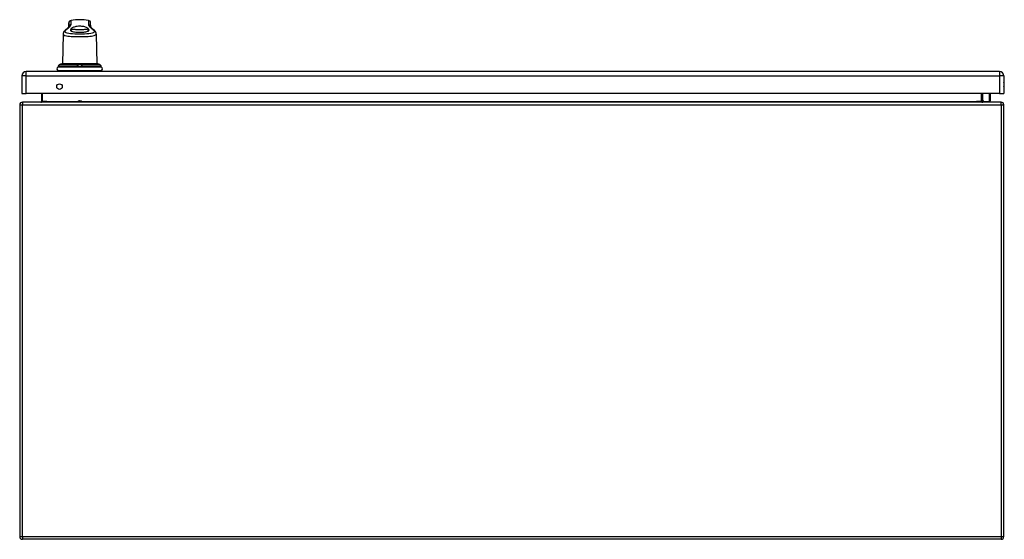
# Model space of a CAD drawing. Header units: inches. Extents: x 26 to 247, y 18 to 162.
# Tile 14 of 31: x 26 to 62, y 143 to 162. Entities that reach past the tile are written whole.
import ezdxf

# ---------------------------------------------------------------- set-up
doc = ezdxf.new("R2010")
doc.units = ezdxf.units.IN
doc.header["$MEASUREMENT"] = 0
doc.layers.add('Visible Edges(ANSI)', color=7, linetype='Continuous', lineweight=25)
doc.layers.add('Visible Tangent Edges(ANSI)', color=7, linetype='Continuous', lineweight=25)

msp = doc.modelspace()

# ---------------------------------------------------------------- linework, layer by layer
at = {"layer": 'Visible Edges(ANSI)'}
for p, q in [((27.568, 161.359), (27.569, 161.5)), ((28.372, 161.359), (28.37, 161.5)), ((27.364, 161.096), (27.345, 160.008)), ((28.576, 161.096), (28.595, 160.008)), ((27.198, 159.922), (27.198, 159.913)), ((28.595, 160.008), (27.345, 160.008)), ((27.9, 159.959), (27.899, 159.97)), ((27.9, 159.921), (27.9, 159.959)), ((27.9, 159.912), (27.9, 159.921)), ((28.04, 159.959), (28.039, 159.921)), ((28.039, 159.921), (28.039, 159.912)), ((28.04, 159.97), (28.04, 159.959)), ((28.742, 159.913), (28.741, 159.922)), ((25.855, 159.56), (25.855, 158.921)), ((61.612, 159.721), (26.016, 159.721)), ((27.202, 159.756), (28.737, 159.756)), ((27.202, 159.721), (27.202, 159.756)), ((27.92, 159.893), (28.019, 159.893)), ((28.737, 159.721), (28.737, 159.756)), ((61.773, 159.56), (61.773, 158.921)), ((25.855, 158.921), (26.016, 158.921)), ((61.612, 158.921), (26.016, 158.921)), ((26.573, 158.921), (26.573, 158.632)), ((60.976, 158.632), (60.976, 158.921)), ((61.263, 158.921), (61.271, 158.879)), ((61.272, 158.875), (61.272, 158.651)), ((61.612, 158.921), (61.773, 158.921)), ((25.774, 158.502), (25.774, 142.7)), ((61.675, 158.601), (25.873, 158.601)), ((27.978, 158.647), (27.962, 158.647)), ((61.022, 158.637), (60.982, 158.677)), ((61.036, 158.631), (61.252, 158.631)), ((61.774, 142.7), (61.774, 158.502)), ((61.675, 142.601), (25.873, 142.601))]:
    msp.add_line(p, q, dxfattribs=at)
at = {"layer": 'Visible Edges(ANSI)', "flags": 128}
for points in [[(27.45, 161.245), (27.465, 161.257), (27.478, 161.268), (27.491, 161.279), (27.503, 161.289), (27.514, 161.299), (27.524, 161.309), (27.533, 161.318), (27.541, 161.326), (27.548, 161.334), (27.554, 161.341), (27.56, 161.347), (27.564, 161.353), (27.567, 161.357), (27.569, 161.361), (27.57, 161.363), (27.57, 161.364)], [(27.648, 161.278), (27.66, 161.292), (27.675, 161.306), (27.692, 161.319), (27.712, 161.332), (27.734, 161.344), (27.758, 161.355), (27.784, 161.365), (27.814, 161.374), (27.846, 161.381), (27.882, 161.388), (27.92, 161.392), (27.96, 161.394), (28, 161.393), (28.039, 161.39), (28.076, 161.385), (28.11, 161.378), (28.142, 161.369), (28.172, 161.359), (28.2, 161.347), (28.225, 161.334), (28.246, 161.32), (28.264, 161.306), (28.279, 161.292), (28.291, 161.278)], [(28.369, 161.364), (28.369, 161.363), (28.371, 161.361), (28.373, 161.357), (28.376, 161.353), (28.38, 161.347), (28.385, 161.341), (28.391, 161.334), (28.398, 161.326), (28.407, 161.318), (28.416, 161.309), (28.426, 161.299), (28.437, 161.289), (28.449, 161.279), (28.461, 161.268), (28.475, 161.257), (28.489, 161.245)], [(27.45, 161.245), (27.435, 161.232), (27.42, 161.217), (27.406, 161.202), (27.394, 161.185), (27.382, 161.167), (27.378, 161.157), (27.373, 161.146), (27.369, 161.134), (27.367, 161.122), (27.365, 161.11), (27.364, 161.096)], [(27.635, 161.257), (27.629, 161.243), (27.631, 161.229), (27.64, 161.216), (27.655, 161.205), (27.677, 161.195), (27.706, 161.186), (27.74, 161.179), (27.78, 161.174), (27.823, 161.17), (27.87, 161.167), (27.919, 161.165), (27.97, 161.164), (28.02, 161.165), (28.069, 161.167), (28.116, 161.17), (28.16, 161.174), (28.199, 161.179), (28.234, 161.186), (28.262, 161.195), (28.284, 161.205), (28.3, 161.216), (28.308, 161.229), (28.31, 161.243), (28.305, 161.257)], [(27.648, 161.278), (27.648, 161.277), (27.647, 161.276), (27.646, 161.275), (27.646, 161.274), (27.645, 161.273), (27.645, 161.273), (27.644, 161.272), (27.643, 161.271), (27.643, 161.27), (27.642, 161.269), (27.642, 161.268), (27.641, 161.267), (27.64, 161.267), (27.64, 161.266), (27.639, 161.265), (27.639, 161.264), (27.638, 161.263), (27.638, 161.262), (27.637, 161.261), (27.637, 161.261), (27.636, 161.26), (27.636, 161.259), (27.635, 161.258), (27.635, 161.257)], [(28.305, 161.257), (28.304, 161.258), (28.304, 161.259), (28.303, 161.26), (28.303, 161.261), (28.302, 161.261), (28.302, 161.262), (28.301, 161.263), (28.301, 161.264), (28.3, 161.265), (28.3, 161.266), (28.299, 161.267), (28.298, 161.267), (28.298, 161.268), (28.297, 161.269), (28.297, 161.27), (28.296, 161.271), (28.296, 161.272), (28.295, 161.273), (28.294, 161.273), (28.294, 161.274), (28.293, 161.275), (28.292, 161.276), (28.292, 161.277), (28.291, 161.278)], [(28.576, 161.096), (28.575, 161.11), (28.573, 161.122), (28.57, 161.135), (28.566, 161.146), (28.562, 161.157), (28.557, 161.167), (28.546, 161.185), (28.533, 161.202), (28.52, 161.217), (28.505, 161.232), (28.489, 161.245)], [(27.238, 159.977), (27.23, 159.973), (27.223, 159.968), (27.216, 159.962), (27.211, 159.955), (27.206, 159.948), (27.202, 159.94), (27.2, 159.931), (27.198, 159.922)], [(27.364, 160.007), (27.363, 160.007), (27.362, 160.007), (27.36, 160.007), (27.356, 160.007), (27.352, 160.006), (27.347, 160.006), (27.341, 160.005), (27.335, 160.004), (27.328, 160.003), (27.32, 160.002), (27.312, 160), (27.304, 159.998), (27.295, 159.996), (27.287, 159.993), (27.278, 159.991), (27.269, 159.988)], [(28.671, 159.988), (28.662, 159.991), (28.653, 159.993), (28.644, 159.996), (28.635, 159.998), (28.627, 160), (28.619, 160.002), (28.611, 160.003), (28.604, 160.004), (28.598, 160.005), (28.592, 160.006), (28.587, 160.006), (28.583, 160.007), (28.58, 160.007), (28.578, 160.007), (28.576, 160.007), (28.576, 160.007)], [(28.741, 159.922), (28.74, 159.931), (28.737, 159.94), (28.734, 159.948), (28.729, 159.955), (28.723, 159.962), (28.717, 159.968), (28.709, 159.973), (28.702, 159.977)], [(27.186, 159.891), (27.187, 159.892), (27.189, 159.893), (27.192, 159.897), (27.196, 159.901), (27.197, 159.904), (27.197, 159.907)], [(27.188, 159.892), (27.191, 159.895), (27.194, 159.898), (27.196, 159.902), (27.197, 159.907)], [(27.901, 159.909), (27.901, 159.909), (27.901, 159.909), (27.901, 159.909), (27.901, 159.909), (27.901, 159.909), (27.901, 159.909), (27.901, 159.91), (27.901, 159.91), (27.901, 159.91), (27.901, 159.91), (27.901, 159.91), (27.901, 159.91), (27.901, 159.91), (27.901, 159.911), (27.901, 159.911), (27.901, 159.911), (27.9, 159.911), (27.9, 159.911), (27.9, 159.911), (27.9, 159.911), (27.9, 159.912), (27.9, 159.912), (27.9, 159.912), (27.9, 159.912)], [(27.92, 159.893), (27.919, 159.893), (27.918, 159.893), (27.917, 159.893), (27.915, 159.893), (27.914, 159.894), (27.913, 159.894), (27.912, 159.894), (27.911, 159.895), (27.91, 159.895), (27.91, 159.896), (27.909, 159.896), (27.908, 159.897), (27.907, 159.898), (27.906, 159.899), (27.905, 159.899), (27.905, 159.9), (27.904, 159.901), (27.903, 159.902), (27.903, 159.903), (27.902, 159.904), (27.902, 159.905), (27.901, 159.906), (27.901, 159.907), (27.901, 159.909)], [(28.039, 159.909), (28.038, 159.907), (28.038, 159.906), (28.038, 159.905), (28.037, 159.904), (28.037, 159.903), (28.036, 159.902), (28.035, 159.901), (28.035, 159.9), (28.034, 159.899), (28.033, 159.899), (28.032, 159.898), (28.032, 159.897), (28.031, 159.896), (28.03, 159.896), (28.029, 159.895), (28.028, 159.895), (28.027, 159.894), (28.026, 159.894), (28.025, 159.894), (28.024, 159.893), (28.023, 159.893), (28.022, 159.893), (28.021, 159.893), (28.019, 159.893)], [(28.039, 159.912), (28.039, 159.912), (28.039, 159.912), (28.039, 159.912), (28.039, 159.911), (28.039, 159.911), (28.039, 159.911), (28.039, 159.911), (28.039, 159.911), (28.039, 159.911), (28.039, 159.911), (28.039, 159.91), (28.039, 159.91), (28.039, 159.91), (28.039, 159.91), (28.039, 159.91), (28.039, 159.91), (28.039, 159.91), (28.039, 159.909), (28.039, 159.909), (28.039, 159.909), (28.039, 159.909), (28.039, 159.909), (28.039, 159.909), (28.039, 159.909)], [(28.752, 159.892), (28.749, 159.895), (28.746, 159.898), (28.743, 159.902), (28.742, 159.907)], [(28.754, 159.891), (28.753, 159.892), (28.751, 159.893), (28.747, 159.897), (28.744, 159.901), (28.743, 159.904), (28.742, 159.907)], [(26.573, 158.632), (26.572, 158.63), (26.572, 158.627), (26.572, 158.625), (26.571, 158.623), (26.57, 158.621), (26.569, 158.619), (26.568, 158.617), (26.567, 158.615), (26.566, 158.613), (26.564, 158.611), (26.563, 158.61), (26.562, 158.609), (26.56, 158.607), (26.558, 158.606), (26.557, 158.605), (26.555, 158.605), (26.554, 158.604), (26.552, 158.603), (26.55, 158.603), (26.548, 158.602), (26.547, 158.602), (26.545, 158.602), (26.543, 158.601), (26.542, 158.601)], [(61.007, 158.601), (61.005, 158.601), (61.004, 158.602), (61.002, 158.602), (61, 158.602), (60.999, 158.603), (60.997, 158.603), (60.995, 158.604), (60.994, 158.605), (60.992, 158.605), (60.99, 158.606), (60.989, 158.607), (60.987, 158.609), (60.986, 158.61), (60.984, 158.611), (60.983, 158.613), (60.982, 158.615), (60.981, 158.617), (60.979, 158.619), (60.979, 158.621), (60.978, 158.623), (60.977, 158.625), (60.977, 158.627), (60.976, 158.63), (60.976, 158.632)]]:
    msp.add_lwpolyline(points, dxfattribs=at)
at = {"layer": 'Visible Edges(ANSI)'}
msp.add_circle((27.23, 159.171), 0.102, dxfattribs=at)
for centre, radius, start, end in [((27.667, 161.499), 0.0984, 99.147, 179.5), ((27.97, 159.621), 2, 80.853, 99.147), ((28.272, 161.499), 0.0984, 0.5, 80.853), ((27.39, 159.601), 0.408, 90, 93.6153), ((27.365, 159.988), 0.0197, 93.6153, 94.1525), ((28.55, 159.601), 0.408, 86.3847, 90), ((28.574, 159.988), 0.0197, 85.8475, 86.3847), ((26.016, 159.56), 0.161, 90, 180), ((27.205, 159.825), 0.0689, 111.3638, 270), ((27.172, 159.908), 0.0197, 291.3638, 298.365), ((27.191, 159.873), 0.0197, 100.3287, 118.365), ((28.735, 159.825), 0.0689, 270, 68.6362), ((28.748, 159.873), 0.0197, 61.635, 79.6686), ((28.767, 159.908), 0.0197, 241.635, 248.6362), ((61.612, 159.56), 0.161, 0, 90), ((61.605, 159.244), 0.188, 333.6372, 26.3628), ((61.252, 158.875), 0.0197, 0, 10.9409), ((25.873, 158.502), 0.099, 90, 180), ((27.962, 158.536), 0.11, 90, 133.4558), ((27.978, 158.536), 0.11, 46.5442, 90), ((60.996, 158.691), 0.0197, 180, 225), ((61.036, 158.651), 0.0197, 225, 270), ((61.252, 158.651), 0.0197, 270, 0), ((61.675, 158.502), 0.099, 0, 90), ((25.873, 142.7), 0.099, 180, 270), ((61.675, 142.7), 0.099, 270, 0)]:
    msp.add_arc(centre, radius, start, end, dxfattribs=at)
for centre, major_axis, ratio, start_param, end_param in [((27.396, 159.596), (-0.412, 0), 0.999862, 5.02581, 5.105859), ((28.544, 159.596), (-0.412, 0), 0.999862, 4.318928, 4.398966), ((27.194, 159.914), (0.0026, 0.0349), 0.109206, 4.505991, 4.69372), ((28.746, 159.914), (-0.0026, 0.0349), 0.109206, 1.589466, 1.777194)]:
    msp.add_ellipse(centre, major_axis=major_axis, ratio=ratio, start_param=start_param, end_param=end_param, dxfattribs=at)
at = {"layer": 'Visible Tangent Edges(ANSI)'}
for p, q in [((27.569, 161.5), (27.569, 161.361)), ((27.652, 161.449), (27.652, 161.596)), ((28.288, 161.596), (28.288, 161.449)), ((28.37, 161.361), (28.37, 161.5)), ((27.198, 159.913), (27.199, 159.922)), ((27.199, 159.922), (27.878, 159.922)), ((27.238, 159.977), (27.879, 159.977)), ((27.878, 159.922), (27.879, 159.913)), ((28.06, 159.977), (28.702, 159.977)), ((28.061, 159.913), (28.061, 159.922)), ((28.061, 159.922), (28.741, 159.922)), ((28.741, 159.922), (28.742, 159.913)), ((26.016, 159.56), (25.855, 159.56)), ((26.016, 159.56), (26.016, 159.721)), ((26.016, 158.921), (26.016, 159.56)), ((26.016, 159.56), (61.612, 159.56)), ((28.76, 159.889), (27.18, 159.889)), ((27.183, 159.89), (27.182, 159.89)), ((27.197, 159.906), (27.879, 159.906)), ((28.039, 159.912), (27.9, 159.912)), ((28.02, 159.89), (27.92, 159.89)), ((28.06, 159.906), (28.742, 159.906)), ((28.758, 159.89), (28.756, 159.89)), ((61.612, 159.721), (61.612, 159.56)), ((61.612, 159.56), (61.612, 158.921)), ((61.773, 159.56), (61.612, 159.56)), ((26.604, 158.632), (26.604, 158.921)), ((60.945, 158.921), (60.945, 158.632)), ((60.996, 158.921), (60.996, 158.673)), ((61.252, 158.865), (61.241, 158.921)), ((61.252, 158.631), (61.252, 158.865)), ((25.774, 158.502), (25.873, 158.502)), ((25.873, 158.601), (25.873, 158.502)), ((25.873, 158.502), (61.675, 158.502)), ((25.873, 142.7), (25.873, 158.502)), ((26.604, 158.632), (26.573, 158.632)), ((26.773, 158.632), (26.604, 158.632)), ((26.773, 158.632), (27.908, 158.632)), ((27.962, 158.647), (27.962, 158.601)), ((27.978, 158.601), (27.978, 158.647)), ((28.032, 158.632), (60.776, 158.632)), ((60.945, 158.632), (60.776, 158.632)), ((60.945, 158.632), (60.976, 158.632)), ((60.996, 158.673), (61.036, 158.631)), ((61.675, 158.502), (61.675, 158.601)), ((61.675, 158.502), (61.774, 158.502)), ((61.675, 158.502), (61.675, 142.7)), ((25.774, 142.7), (25.873, 142.7)), ((25.873, 142.7), (25.873, 142.601)), ((25.873, 142.7), (61.675, 142.7)), ((61.675, 142.7), (61.675, 142.601)), ((61.675, 142.7), (61.774, 142.7))]:
    msp.add_line(p, q, dxfattribs=at)
at = {"layer": 'Visible Tangent Edges(ANSI)', "flags": 128}
for points in [[(27.488, 161.261), (27.501, 161.271), (27.514, 161.281), (27.526, 161.291), (27.537, 161.3), (27.548, 161.31), (27.558, 161.319), (27.568, 161.328), (27.578, 161.336), (27.586, 161.345), (27.595, 161.353), (27.602, 161.361), (27.61, 161.369), (27.616, 161.377), (27.622, 161.384), (27.628, 161.392), (27.633, 161.399), (27.637, 161.406), (27.641, 161.413), (27.644, 161.419), (27.647, 161.425), (27.649, 161.432), (27.651, 161.438), (27.651, 161.443), (27.652, 161.449)], [(28.288, 161.449), (28.288, 161.443), (28.289, 161.438), (28.29, 161.432), (28.292, 161.425), (28.295, 161.419), (28.298, 161.413), (28.302, 161.406), (28.307, 161.399), (28.312, 161.392), (28.317, 161.384), (28.323, 161.377), (28.33, 161.369), (28.337, 161.361), (28.345, 161.353), (28.353, 161.345), (28.362, 161.336), (28.371, 161.328), (28.381, 161.319), (28.392, 161.31), (28.403, 161.3), (28.414, 161.291), (28.426, 161.281), (28.438, 161.271), (28.451, 161.261)], [(27.364, 161.096), (27.368, 161.078), (27.383, 161.062), (27.407, 161.048), (27.442, 161.037), (27.486, 161.027), (27.538, 161.02), (27.597, 161.014), (27.663, 161.01), (27.735, 161.007), (27.811, 161.005), (27.89, 161.004), (27.97, 161.004), (28.05, 161.004), (28.129, 161.005), (28.205, 161.007), (28.277, 161.01), (28.343, 161.014), (28.401, 161.02), (28.452, 161.028), (28.494, 161.038), (28.528, 161.05), (28.553, 161.064), (28.568, 161.08), (28.574, 161.097)], [(28.451, 161.261), (28.482, 161.232), (28.499, 161.205), (28.501, 161.18), (28.489, 161.158), (28.463, 161.14), (28.424, 161.125), (28.372, 161.113), (28.308, 161.105), (28.233, 161.1), (28.15, 161.097), (28.061, 161.095), (27.97, 161.094), (27.879, 161.095), (27.791, 161.097), (27.707, 161.1), (27.632, 161.105), (27.567, 161.113), (27.513, 161.124), (27.473, 161.138), (27.447, 161.157), (27.436, 161.179), (27.44, 161.204), (27.457, 161.232), (27.488, 161.261)], [(27.635, 161.258), (27.636, 161.255), (27.637, 161.252), (27.638, 161.249), (27.639, 161.246), (27.641, 161.244), (27.642, 161.241), (27.644, 161.238), (27.645, 161.236), (27.647, 161.233), (27.649, 161.23), (27.651, 161.227), (27.653, 161.225), (27.655, 161.222), (27.657, 161.219), (27.659, 161.217), (27.662, 161.214), (27.664, 161.211), (27.666, 161.209), (27.669, 161.206), (27.672, 161.203), (27.674, 161.201), (27.677, 161.198), (27.68, 161.196), (27.683, 161.193)], [(28.291, 161.278), (28.278, 161.275), (28.262, 161.271), (28.242, 161.268), (28.22, 161.264), (28.196, 161.261), (28.169, 161.259), (28.139, 161.257), (28.108, 161.255), (28.075, 161.253), (28.04, 161.252), (28.005, 161.251), (27.97, 161.251), (27.934, 161.251), (27.899, 161.252), (27.865, 161.253), (27.832, 161.255), (27.8, 161.257), (27.771, 161.259), (27.744, 161.261), (27.719, 161.264), (27.697, 161.268), (27.678, 161.271), (27.661, 161.275), (27.648, 161.278)], [(28.256, 161.193), (28.259, 161.196), (28.262, 161.198), (28.265, 161.201), (28.268, 161.203), (28.27, 161.206), (28.273, 161.209), (28.275, 161.211), (28.278, 161.214), (28.28, 161.217), (28.282, 161.219), (28.284, 161.222), (28.287, 161.225), (28.289, 161.227), (28.29, 161.23), (28.292, 161.233), (28.294, 161.236), (28.296, 161.238), (28.297, 161.241), (28.299, 161.244), (28.3, 161.246), (28.301, 161.249), (28.303, 161.252), (28.304, 161.255), (28.305, 161.258)], [(27.199, 159.922), (27.199, 159.925), (27.199, 159.928), (27.2, 159.931), (27.2, 159.934), (27.201, 159.937), (27.202, 159.939), (27.203, 159.942), (27.205, 159.945), (27.206, 159.948), (27.207, 159.95), (27.209, 159.953), (27.211, 159.955), (27.212, 159.957), (27.214, 159.96), (27.216, 159.962), (27.218, 159.964), (27.22, 159.966), (27.223, 159.968), (27.225, 159.97), (27.228, 159.971), (27.23, 159.973), (27.233, 159.974), (27.235, 159.975), (27.238, 159.977)], [(27.238, 159.977), (27.239, 159.977), (27.24, 159.978), (27.242, 159.978), (27.243, 159.979), (27.244, 159.979), (27.246, 159.98), (27.247, 159.98), (27.248, 159.981), (27.249, 159.981), (27.251, 159.982), (27.252, 159.982), (27.253, 159.983), (27.255, 159.983), (27.256, 159.984), (27.257, 159.984), (27.258, 159.985), (27.26, 159.985), (27.261, 159.985), (27.262, 159.986), (27.264, 159.986), (27.265, 159.987), (27.266, 159.987), (27.268, 159.988), (27.269, 159.988)], [(27.269, 159.988), (27.275, 159.99), (27.281, 159.992), (27.287, 159.994), (27.293, 159.995), (27.299, 159.997), (27.304, 159.998), (27.31, 159.999), (27.315, 160.001), (27.321, 160.002), (27.326, 160.003), (27.331, 160.003), (27.335, 160.004), (27.34, 160.005), (27.344, 160.005), (27.347, 160.006), (27.351, 160.006), (27.354, 160.007), (27.356, 160.007), (27.359, 160.007), (27.36, 160.007), (27.362, 160.007), (27.363, 160.007), (27.364, 160.007), (27.364, 160.007)], [(27.879, 159.977), (27.879, 159.975), (27.879, 159.974), (27.879, 159.973), (27.879, 159.971), (27.879, 159.97), (27.879, 159.968), (27.879, 159.966), (27.879, 159.964), (27.878, 159.962), (27.878, 159.96), (27.878, 159.957), (27.878, 159.955), (27.878, 159.953), (27.878, 159.95), (27.878, 159.948), (27.878, 159.945), (27.878, 159.942), (27.878, 159.939), (27.878, 159.937), (27.878, 159.934), (27.878, 159.931), (27.878, 159.928), (27.878, 159.925), (27.878, 159.922)], [(28.06, 159.988), (28.06, 159.992), (28.057, 159.995), (28.054, 159.998), (28.049, 160.001), (28.042, 160.003), (28.034, 160.004), (28.025, 160.005), (28.016, 160.006), (28.005, 160.007), (27.993, 160.007), (27.982, 160.007), (27.97, 160.007), (27.958, 160.007), (27.946, 160.007), (27.935, 160.007), (27.924, 160.006), (27.914, 160.005), (27.905, 160.004), (27.897, 160.003), (27.891, 160), (27.886, 159.998), (27.882, 159.995), (27.88, 159.992), (27.879, 159.988)], [(27.879, 159.988), (27.879, 159.988), (27.879, 159.987), (27.879, 159.987), (27.879, 159.986), (27.879, 159.986), (27.879, 159.985), (27.879, 159.985), (27.879, 159.985), (27.879, 159.984), (27.879, 159.984), (27.879, 159.983), (27.879, 159.983), (27.879, 159.982), (27.879, 159.982), (27.879, 159.981), (27.879, 159.981), (27.879, 159.98), (27.879, 159.98), (27.879, 159.979), (27.879, 159.979), (27.879, 159.978), (27.879, 159.978), (27.879, 159.977), (27.879, 159.977)], [(27.899, 159.97), (27.9, 159.973), (27.902, 159.976), (27.905, 159.979), (27.908, 159.982), (27.913, 159.983), (27.919, 159.985), (27.926, 159.986), (27.934, 159.987), (27.942, 159.988), (27.951, 159.988), (27.96, 159.988), (27.97, 159.988), (27.979, 159.988), (27.988, 159.988), (27.997, 159.988), (28.005, 159.987), (28.013, 159.986), (28.02, 159.985), (28.026, 159.983), (28.031, 159.982), (28.035, 159.979), (28.038, 159.976), (28.039, 159.973), (28.04, 159.97)], [(28.06, 159.977), (28.06, 159.977), (28.06, 159.978), (28.06, 159.978), (28.06, 159.979), (28.06, 159.979), (28.06, 159.98), (28.06, 159.98), (28.06, 159.981), (28.06, 159.981), (28.06, 159.982), (28.06, 159.982), (28.06, 159.983), (28.06, 159.983), (28.06, 159.984), (28.06, 159.984), (28.06, 159.985), (28.06, 159.985), (28.06, 159.985), (28.06, 159.986), (28.06, 159.986), (28.06, 159.987), (28.06, 159.987), (28.06, 159.988), (28.06, 159.988)], [(28.061, 159.922), (28.061, 159.925), (28.061, 159.928), (28.061, 159.931), (28.061, 159.934), (28.061, 159.937), (28.061, 159.939), (28.061, 159.942), (28.061, 159.945), (28.061, 159.948), (28.061, 159.95), (28.061, 159.953), (28.061, 159.955), (28.061, 159.957), (28.061, 159.96), (28.061, 159.962), (28.061, 159.964), (28.061, 159.966), (28.061, 159.968), (28.061, 159.97), (28.061, 159.971), (28.061, 159.973), (28.061, 159.974), (28.06, 159.975), (28.06, 159.977)], [(28.576, 160.007), (28.576, 160.007), (28.576, 160.007), (28.577, 160.007), (28.579, 160.007), (28.581, 160.007), (28.583, 160.007), (28.586, 160.007), (28.589, 160.006), (28.592, 160.006), (28.596, 160.005), (28.6, 160.005), (28.604, 160.004), (28.609, 160.003), (28.614, 160.003), (28.619, 160.002), (28.624, 160.001), (28.63, 159.999), (28.635, 159.998), (28.641, 159.997), (28.647, 159.995), (28.653, 159.993), (28.659, 159.992), (28.665, 159.99), (28.671, 159.988)], [(28.671, 159.988), (28.672, 159.988), (28.673, 159.987), (28.675, 159.987), (28.676, 159.986), (28.677, 159.986), (28.678, 159.985), (28.68, 159.985), (28.681, 159.985), (28.682, 159.984), (28.684, 159.984), (28.685, 159.983), (28.686, 159.983), (28.687, 159.982), (28.689, 159.982), (28.69, 159.981), (28.691, 159.981), (28.693, 159.98), (28.694, 159.98), (28.695, 159.979), (28.696, 159.979), (28.698, 159.978), (28.699, 159.978), (28.7, 159.977), (28.702, 159.977)], [(28.702, 159.977), (28.704, 159.975), (28.707, 159.974), (28.709, 159.973), (28.712, 159.971), (28.714, 159.97), (28.717, 159.968), (28.719, 159.966), (28.721, 159.964), (28.723, 159.962), (28.725, 159.96), (28.727, 159.957), (28.729, 159.955), (28.731, 159.953), (28.732, 159.95), (28.734, 159.948), (28.735, 159.945), (28.736, 159.942), (28.737, 159.939), (28.738, 159.937), (28.739, 159.934), (28.74, 159.931), (28.74, 159.928), (28.741, 159.925), (28.741, 159.922)], [(27.183, 159.89), (27.184, 159.89), (27.184, 159.891), (27.184, 159.891), (27.185, 159.891), (27.186, 159.891), (27.186, 159.892), (27.187, 159.892), (27.188, 159.892), (27.189, 159.893), (27.189, 159.893), (27.19, 159.894), (27.191, 159.895), (27.192, 159.895), (27.192, 159.896), (27.193, 159.897), (27.194, 159.898), (27.194, 159.899), (27.195, 159.9), (27.195, 159.901), (27.196, 159.902), (27.196, 159.903), (27.197, 159.904), (27.197, 159.905), (27.197, 159.906)], [(27.197, 159.906), (27.197, 159.907), (27.197, 159.907), (27.197, 159.907), (27.197, 159.907), (27.197, 159.908), (27.197, 159.908), (27.197, 159.908), (27.197, 159.909), (27.197, 159.909), (27.198, 159.909), (27.198, 159.909), (27.198, 159.91), (27.198, 159.91), (27.198, 159.91), (27.198, 159.911), (27.198, 159.911), (27.198, 159.911), (27.198, 159.911), (27.198, 159.912), (27.198, 159.912), (27.198, 159.912), (27.198, 159.913), (27.198, 159.913), (27.198, 159.913)], [(27.879, 159.913), (27.879, 159.913), (27.879, 159.913), (27.879, 159.912), (27.879, 159.912), (27.879, 159.912), (27.879, 159.911), (27.879, 159.911), (27.879, 159.911), (27.879, 159.911), (27.879, 159.91), (27.879, 159.91), (27.879, 159.91), (27.879, 159.909), (27.879, 159.909), (27.879, 159.909), (27.879, 159.909), (27.879, 159.908), (27.879, 159.908), (27.879, 159.908), (27.879, 159.907), (27.879, 159.907), (27.879, 159.907), (27.879, 159.907), (27.879, 159.906)], [(27.879, 159.906), (27.88, 159.905), (27.881, 159.904), (27.881, 159.903), (27.882, 159.902), (27.884, 159.901), (27.885, 159.9), (27.886, 159.899), (27.888, 159.898), (27.889, 159.897), (27.891, 159.896), (27.892, 159.895), (27.894, 159.895), (27.896, 159.894), (27.898, 159.893), (27.9, 159.893), (27.901, 159.892), (27.903, 159.892), (27.906, 159.892), (27.908, 159.891), (27.91, 159.891), (27.912, 159.891), (27.915, 159.891), (27.917, 159.89), (27.92, 159.89)], [(28.02, 159.89), (28.022, 159.89), (28.025, 159.891), (28.027, 159.891), (28.03, 159.891), (28.032, 159.891), (28.034, 159.892), (28.036, 159.892), (28.038, 159.892), (28.04, 159.893), (28.042, 159.893), (28.044, 159.894), (28.045, 159.895), (28.047, 159.895), (28.049, 159.896), (28.05, 159.897), (28.052, 159.898), (28.053, 159.899), (28.055, 159.9), (28.056, 159.901), (28.057, 159.902), (28.058, 159.903), (28.059, 159.904), (28.06, 159.905), (28.06, 159.906)], [(28.06, 159.906), (28.06, 159.907), (28.06, 159.907), (28.06, 159.907), (28.06, 159.907), (28.06, 159.908), (28.061, 159.908), (28.061, 159.908), (28.061, 159.909), (28.061, 159.909), (28.061, 159.909), (28.061, 159.909), (28.061, 159.91), (28.061, 159.91), (28.061, 159.91), (28.061, 159.911), (28.061, 159.911), (28.061, 159.911), (28.061, 159.911), (28.061, 159.912), (28.061, 159.912), (28.061, 159.912), (28.061, 159.913), (28.061, 159.913), (28.061, 159.913)], [(28.742, 159.913), (28.742, 159.913), (28.742, 159.913), (28.742, 159.912), (28.742, 159.912), (28.742, 159.912), (28.742, 159.911), (28.742, 159.911), (28.742, 159.911), (28.742, 159.911), (28.742, 159.91), (28.742, 159.91), (28.742, 159.91), (28.742, 159.909), (28.742, 159.909), (28.742, 159.909), (28.742, 159.909), (28.742, 159.908), (28.742, 159.908), (28.742, 159.908), (28.742, 159.907), (28.742, 159.907), (28.742, 159.907), (28.742, 159.907), (28.742, 159.906)], [(28.742, 159.906), (28.742, 159.905), (28.743, 159.904), (28.743, 159.903), (28.743, 159.902), (28.744, 159.901), (28.745, 159.9), (28.745, 159.899), (28.746, 159.898), (28.746, 159.897), (28.747, 159.896), (28.748, 159.895), (28.749, 159.895), (28.749, 159.894), (28.75, 159.893), (28.751, 159.893), (28.752, 159.892), (28.752, 159.892), (28.753, 159.892), (28.754, 159.891), (28.754, 159.891), (28.755, 159.891), (28.756, 159.891), (28.756, 159.89), (28.756, 159.89)], [(26.542, 158.601), (26.545, 158.601), (26.548, 158.602), (26.552, 158.602), (26.555, 158.602), (26.559, 158.603), (26.562, 158.603), (26.566, 158.604), (26.569, 158.605), (26.572, 158.605), (26.575, 158.606), (26.578, 158.607), (26.582, 158.609), (26.584, 158.61), (26.587, 158.611), (26.59, 158.613), (26.593, 158.615), (26.595, 158.617), (26.597, 158.619), (26.599, 158.621), (26.6, 158.623), (26.602, 158.625), (26.603, 158.627), (26.603, 158.63), (26.604, 158.632)], [(60.945, 158.632), (60.945, 158.63), (60.946, 158.627), (60.947, 158.625), (60.948, 158.623), (60.95, 158.621), (60.952, 158.619), (60.954, 158.617), (60.956, 158.615), (60.959, 158.613), (60.961, 158.611), (60.964, 158.61), (60.967, 158.609), (60.97, 158.607), (60.973, 158.606), (60.977, 158.605), (60.98, 158.605), (60.983, 158.604), (60.987, 158.603), (60.99, 158.603), (60.993, 158.602), (60.997, 158.602), (61, 158.602), (61.004, 158.601), (61.007, 158.601)]]:
    msp.add_lwpolyline(points, dxfattribs=at)
at = {"layer": 'Visible Tangent Edges(ANSI)'}
for centre, major_axis, ratio, start_param, end_param in [((27.667, 161.353), (-0.0984, 0), 0.983811, 4.87212, 6.19891), ((28.272, 161.353), (0.0984, 0), 0.983811, 0.084275, 1.411066), ((27.512, 161.169), (-0.0618, 0.0766), 0.850645, 5.790647, 6.283185), ((28.427, 161.169), (0.0618, 0.0766), 0.850645, 0, 0.492538), ((27.218, 159.921), (-0.0196, 0.0015), 0.017403, 0, 0.117653), ((27.275, 159.969), (-0.0061, 0.0187), 0.005379, 0, 0.039887), ((27.881, 159.921), (0.0197, 0.0003), 0.075192, 0, 1.687137), ((27.88, 159.969), (0.0197, 0.0003), 0.951327, 0, 1.594079), ((27.88, 159.959), (0.0197, 0.0003), 0.92364, 0, 1.602156), ((28.059, 159.921), (-0.0197, 0.0003), 0.075192, 4.596049, 6.283185), ((28.06, 159.969), (-0.0197, 0.0003), 0.951327, 4.689106, 6.283185), ((28.059, 159.959), (-0.0197, 0.0003), 0.92364, 4.68103, 6.283185), ((28.665, 159.969), (0.0061, 0.0187), 0.005379, 6.243298, 6.283185), ((28.721, 159.921), (0.0196, 0.0015), 0.017403, 6.165533, 6.283185), ((27.193, 159.873), (0, 0.0197), 0.997973, 0.337891, 0.495063), ((27.217, 159.905), (-0.0196, 0.0019), 0.191852, 0, 0.118486), ((27.217, 159.912), (-0.0196, 0.0015), 0.017403, 0, 0.117341), ((27.881, 159.912), (0.0197, 0.0003), 0.075184, 0, 1.686825), ((27.882, 159.905), (0.0193, 0.0038), 0.094112, 0, 1.670802), ((27.92, 159.873), (0, 0.0197), 0.063637, 0, 0.495063), ((28.019, 159.873), (0, 0.0197), 0.063637, 5.788123, 6.283185), ((28.059, 159.912), (-0.0197, 0.0003), 0.075184, 4.596361, 6.283185), ((28.058, 159.905), (-0.0193, 0.0038), 0.094112, 4.612383, 6.283185), ((28.722, 159.912), (0.0196, 0.0015), 0.017403, 6.165845, 6.283185), ((28.723, 159.905), (0.0196, 0.0019), 0.191852, 6.164699, 6.283185), ((28.747, 159.873), (0, 0.0197), 0.997973, 5.788123, 5.945304), ((61.252, 158.875), (0.0193, 0.0037), 0.526442, 4.610972, 6.283185), ((61.252, 158.875), (0.0197, 0), 0.533433, 4.712389, 6.283185), ((60.996, 158.691), (-0.0197, 0), 0.91745, 0, 1.570796), ((60.996, 158.691), (-0.0139, -0.0139), 0.852462, 0, 0.864875)]:
    msp.add_ellipse(centre, major_axis=major_axis, ratio=ratio, start_param=start_param, end_param=end_param, dxfattribs=at)

doc.saveas('drawing.dxf')
